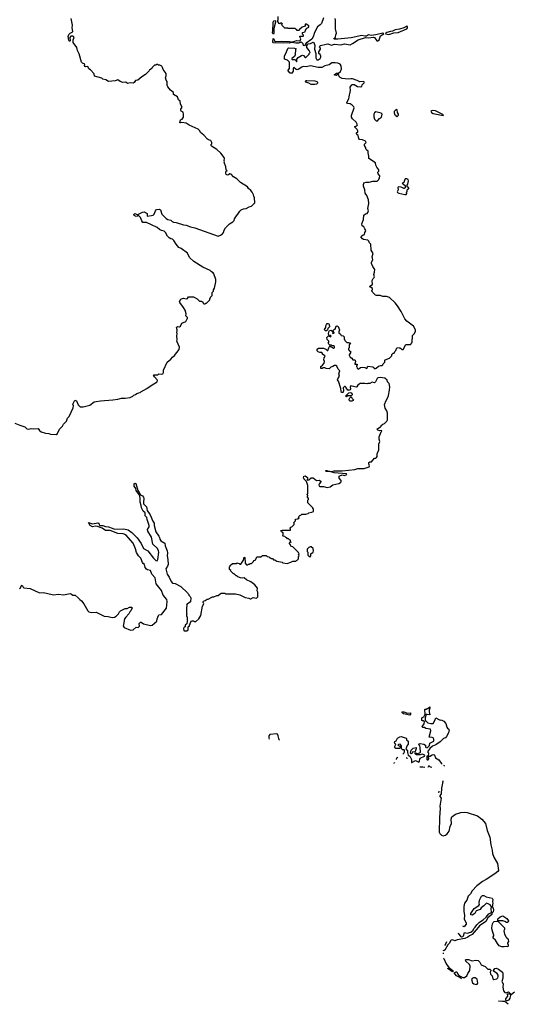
# Model space of a CAD drawing. Extents: x 2386897 to 2565480, y 579156 to 761880.
# Tile 47 of 191: x 2431925 to 2439934, y 646585 to 662545. Entities that reach past the tile are written whole.
import ezdxf

# ---------------------------------------------------------------- set-up
doc = ezdxf.new("R2010")
doc.units = 0

msp = doc.modelspace()

# ---------------------------------------------------------------- linework, layer by layer
at = {"layer": '0CON10XD'}
for points in [[(2431845, 656004), (2431928, 655975), (2432008, 655948), (2432040, 655915), (2432075, 655909), (2432113, 655917), (2432145, 655912), (2432225, 655920), (2432247, 655887), (2432275, 655862), (2432345, 655840), (2432395, 655838), (2432425, 655828), (2432515, 655822), (2432540, 655835), (2432572, 655905), (2432620, 655955), (2432635, 655990), (2432682, 656035), (2432703, 656087), (2432728, 656115), (2432794, 656255), (2432799, 656285), (2432788, 656315), (2432822, 656378), (2432848, 656368), (2432875, 656300), (2432905, 656270), (2432955, 656270), (2433062, 656298), (2433135, 656350), (2433165, 656358), (2433235, 656369), (2433435, 656381), (2433516, 656394), (2433575, 656412), (2433635, 656408), (2433715, 656422), (2433760, 656445), (2433775, 656460), (2433805, 656470), (2433823, 656487), (2433858, 656498), (2433877, 656503), (2433890, 656515), (2433990, 656565), (2434075, 656628), (2434158, 656675), (2434163, 656695), (2434158, 656708), (2434114, 656755), (2434098, 656785), (2434105, 656790), (2434165, 656790), (2434185, 656802), (2434225, 656799), (2434248, 656805), (2434260, 656825), (2434258, 656865), (2434318, 656995), (2434379, 657041), (2434402, 657075), (2434436, 657104), (2434512, 657198), (2434518, 657235), (2434472, 657335), (2434478, 657355), (2434472, 657425), (2434480, 657445), (2434472, 657485), (2434482, 657498), (2434482, 657515), (2434469, 657555), (2434485, 657571), (2434515, 657568), (2434533, 657577), (2434558, 657625), (2434620, 657655), (2434648, 657705), (2434647, 657717), (2434623, 657743), (2434628, 657775), (2434607, 657837), (2434585, 657880), (2434525, 657960), (2434520, 657975), (2434537, 658013), (2434548, 658022), (2434585, 658030), (2434625, 658018), (2434648, 658025), (2434665, 658050), (2434745, 658053), (2434805, 658020), (2434842, 657982), (2434875, 657980), (2434885, 657970), (2434895, 657970), (2434902, 657952), (2434915, 657940), (2434935, 657940), (2434945, 657950), (2434955, 657950), (2435008, 658002), (2435010, 658025), (2435020, 658035), (2435020, 658045), (2435050, 658075), (2435050, 658125), (2435068, 658142), (2435070, 658165), (2435087, 658193), (2435107, 658297), (2435106, 658336), (2435076, 658426), (2435063, 658443), (2435035, 658458), (2435015, 658478), (2434896, 658536), (2434752, 658625), (2434681, 658691), (2434645, 658763), (2434545, 658837), (2434505, 658852), (2434462, 658905), (2434428, 658965), (2434405, 658988), (2434375, 658992), (2434351, 659011), (2434325, 659038), (2434288, 659098), (2434268, 659118), (2434225, 659127), (2434194, 659144), (2434157, 659177), (2434065, 659222), (2433980, 659255), (2433925, 659260), (2433904, 659284), (2433886, 659336), (2433855, 659372), (2433845, 659380), (2433829, 659361), (2433815, 659354), (2433783, 659373), (2433777, 659385), (2433785, 659400), (2433795, 659403), (2433820, 659395), (2433842, 659388), (2433915, 659426), (2433945, 659431), (2433992, 659405), (2433995, 659362), (2434065, 659372), (2434092, 659378), (2434109, 659391), (2434127, 659445), (2434145, 659470), (2434195, 659476), (2434207, 659465), (2434231, 659391), (2434300, 659325), (2434330, 659305), (2434377, 659297), (2434400, 659275), (2434423, 659263), (2434465, 659258), (2434585, 659218), (2434625, 659212), (2434695, 659188), (2434765, 659172), (2435145, 659038), (2435185, 659050), (2435218, 659075), (2435232, 659095), (2435242, 659135), (2435265, 659170), (2435330, 659235), (2435383, 659267), (2435405, 659290), (2435412, 659315), (2435442, 659365), (2435465, 659390), (2435495, 659440), (2435520, 659465), (2435555, 659478), (2435597, 659483), (2435648, 659512), (2435688, 659522), (2435740, 659575), (2435737, 659657), (2435723, 659683), (2435720, 659705), (2435695, 659750), (2435676, 659776), (2435635, 659810), (2435620, 659835), (2435510, 659905), (2435450, 659965), (2435395, 660000), (2435355, 660040), (2435335, 660048), (2435311, 660029), (2435295, 660024), (2435275, 660035), (2435268, 660055), (2435270, 660080), (2435275, 660090), (2435290, 660095), (2435273, 660113), (2435272, 660162), (2435242, 660235), (2435248, 660245), (2435242, 660265), (2435248, 660295), (2435242, 660312), (2435189, 660379), (2435125, 660442), (2435037, 660495), (2435028, 660515), (2435040, 660535), (2435040, 660555), (2435026, 660586), (2434988, 660598), (2434971, 660611), (2434910, 660675), (2434860, 660715), (2434848, 660745), (2434821, 660771), (2434673, 660833), (2434626, 660866), (2434555, 660880), (2434535, 660872), (2434522, 660875), (2434535, 660920), (2434560, 660935), (2434580, 660965), (2434582, 661015), (2434578, 661045), (2434545, 661062), (2434538, 661075), (2434540, 661095), (2434560, 661125), (2434532, 661175), (2434530, 661225), (2434502, 661245), (2434483, 661293), (2434420, 661335), (2434418, 661365), (2434372, 661402), (2434330, 661455), (2434320, 661485), (2434320, 661545), (2434300, 661565), (2434292, 661605), (2434300, 661635), (2434300, 661675), (2434250, 661735), (2434242, 661772), (2434229, 661789), (2434197, 661807), (2434175, 661810), (2434165, 661820), (2434145, 661820), (2434135, 661810), (2434112, 661808), (2434075, 661770), (2434070, 661755), (2434050, 661745), (2434030, 661725), (2434026, 661714), (2433980, 661675), (2433966, 661654), (2433905, 661618), (2433840, 661565), (2433805, 661560), (2433783, 661525), (2433765, 661514), (2433715, 661522), (2433675, 661512), (2433645, 661534), (2433599, 661529), (2433555, 661542), (2433515, 661568), (2433473, 661553), (2433367, 661543), (2433325, 661570), (2433275, 661582), (2433255, 661598), (2433141, 661631), (2433132, 661665), (2433075, 661732), (2433047, 661747), (2433030, 661785), (2432995, 661782), (2432985, 661788), (2432978, 661805), (2432980, 661825), (2432945, 661838), (2432928, 661855), (2432888, 661992), (2432864, 662044), (2432850, 662095), (2432794, 662174), (2432794, 662216), (2432808, 662255), (2432800, 662275), (2432785, 662280), (2432754, 662276), (2432739, 662255), (2432746, 662204), (2432735, 662193), (2432725, 662200), (2432720, 662215), (2432714, 662275), (2432724, 662307), (2432745, 662328), (2432778, 662342), (2432788, 662355), (2432778, 662415), (2432782, 662455), (2432758, 662565)], [(2436035, 662313), (2436025, 662335), (2436033, 662367), (2436035, 662495), (2436045, 662520), (2436065, 662530), (2436074, 662524), (2436074, 662505), (2436049, 662401), (2436046, 662324), (2436035, 662313)], [(2436853, 662577), (2436823, 662485), (2436800, 662460), (2436759, 662431), (2436704, 662325), (2436694, 662276), (2436665, 662231), (2436575, 662166), (2436548, 662122), (2436527, 662125), (2436526, 662155), (2436495, 662179), (2436448, 662165), (2436405, 662166), (2436340, 662175), (2436340, 662185), (2436390, 662195), (2436415, 662208), (2436465, 662200), (2436477, 662203), (2436488, 662235), (2436470, 662265), (2436472, 662278), (2436525, 662280), (2436530, 662285), (2436530, 662295), (2436513, 662313), (2436512, 662338), (2436555, 662350), (2436563, 662377), (2436580, 662395), (2436585, 662410), (2436618, 662422), (2436618, 662445), (2436575, 662470), (2436555, 662470), (2436558, 662442), (2436510, 662425), (2436462, 662388), (2436458, 662372), (2436425, 662370), (2436418, 662388), (2436405, 662390), (2436395, 662400), (2436305, 662400), (2436283, 662403), (2436275, 662410), (2436225, 662410), (2436182, 662452), (2436180, 662465), (2436190, 662475), (2436178, 662488), (2436155, 662490), (2436145, 662480), (2436132, 662482), (2436112, 662515), (2436113, 662537), (2436120, 662545), (2436118, 662598)], [(2437782, 656938), (2437805, 656940), (2437818, 656952), (2437822, 656968), (2437850, 656995), (2437850, 657025), (2437855, 657030), (2437925, 657060), (2437960, 657095), (2437965, 657120), (2437983, 657137), (2437998, 657142), (2438008, 657152), (2438012, 657168), (2438028, 657182), (2438042, 657228), (2438085, 657230), (2438095, 657220), (2438105, 657220), (2438125, 657200), (2438145, 657200), (2438192, 657278), (2438265, 657280), (2438278, 657292), (2438280, 657305), (2438290, 657315), (2438290, 657365), (2438300, 657375), (2438300, 657425), (2438327, 657453), (2438347, 657493), (2438348, 657515), (2438312, 657575), (2438207, 657657), (2438174, 657694), (2438112, 657815), (2438056, 657906), (2438016, 657956), (2437925, 658042), (2437875, 658058), (2437815, 658060), (2437775, 658072), (2437713, 658073), (2437695, 658080), (2437652, 658122), (2437650, 658135), (2437640, 658145), (2437640, 658155), (2437650, 658165), (2437650, 658185), (2437630, 658205), (2437611, 658211), (2437608, 658225), (2437648, 658255), (2437642, 658315), (2437659, 658351), (2437678, 658365), (2437680, 658375), (2437668, 658415), (2437682, 658455), (2437688, 658495), (2437652, 658545), (2437632, 658595), (2437634, 658616), (2437652, 658655), (2437646, 658704), (2437658, 658755), (2437625, 658810), (2437622, 658905), (2437599, 658929), (2437592, 658955), (2437575, 658972), (2437505, 658983), (2437485, 658992), (2437462, 659025), (2437477, 659043), (2437495, 659058), (2437520, 659065), (2437523, 659097), (2437540, 659125), (2437538, 659138), (2437523, 659153), (2437508, 659185), (2437482, 659205), (2437478, 659235), (2437504, 659305), (2437510, 659375), (2437535, 659397), (2437562, 659405), (2437575, 659420), (2437582, 659445), (2437573, 659485), (2437592, 659565), (2437582, 659625), (2437558, 659695), (2437532, 659735), (2437527, 659787), (2437502, 659845), (2437503, 659877), (2437510, 659885), (2437510, 659900), (2437545, 659913), (2437595, 659912), (2437655, 659929), (2437725, 659928), (2437750, 659955), (2437750, 659965), (2437762, 659978), (2437768, 660015), (2437742, 660045), (2437738, 660072), (2437752, 660088), (2437752, 660112), (2437718, 660155), (2437702, 660185), (2437700, 660225), (2437590, 660295), (2437592, 660335), (2437578, 660385), (2437578, 660415), (2437555, 660428), (2437545, 660442), (2437535, 660480), (2437518, 660508), (2437520, 660525), (2437548, 660555), (2437538, 660575), (2437485, 660597), (2437440, 660605), (2437428, 660618), (2437415, 660670), (2437395, 660682), (2437388, 660695), (2437390, 660710), (2437410, 660725), (2437412, 660745), (2437402, 660765), (2437360, 660805), (2437360, 660815), (2437395, 660822), (2437403, 660843), (2437385, 660882), (2437325, 660940), (2437310, 660965), (2437308, 660992), (2437351, 661115), (2437346, 661135), (2437321, 661161), (2437285, 661179), (2437245, 661188), (2437232, 661205), (2437266, 661264), (2437268, 661295), (2437291, 661395), (2437288, 661452), (2437311, 661489), (2437325, 661497), (2437353, 661493), (2437405, 661462), (2437462, 661458), (2437475, 661470), (2437482, 661488), (2437515, 661520), (2437520, 661535), (2437495, 661542), (2437445, 661540), (2437402, 661562), (2437325, 661584), (2437295, 661588), (2437255, 661580), (2437155, 661592), (2437127, 661607), (2437110, 661625), (2437095, 661670), (2437067, 661643), (2437030, 661645), (2437032, 661655), (2437065, 661680), (2437095, 661680), (2437132, 661705), (2437144, 661746), (2437139, 661799), (2437123, 661823), (2437089, 661839), (2437045, 661848), (2436987, 661843), (2436944, 661815), (2436873, 661797), (2436825, 661769), (2436769, 661769), (2436645, 661798), (2436575, 661783), (2436525, 661786), (2436502, 661778), (2436445, 661737), (2436425, 661730), (2436410, 661735), (2436375, 661770), (2436360, 661755), (2436360, 661705), (2436352, 661698), (2436350, 661685), (2436345, 661680), (2436315, 661680), (2436280, 661715), (2436280, 661725), (2436300, 661755), (2436300, 661855), (2436268, 661888), (2436220, 661905), (2436222, 661955), (2436256, 662025), (2436273, 662077), (2436285, 662088), (2436385, 662086), (2436410, 662075), (2436402, 662065), (2436392, 661978), (2436382, 661948), (2436340, 661915), (2436340, 661905), (2436345, 661900), (2436388, 661898), (2436408, 661878), (2436415, 661860), (2436420, 661865), (2436420, 661905), (2436445, 661930), (2436498, 661962), (2436515, 661968), (2436532, 661962), (2436555, 661930), (2436568, 661932), (2436620, 661985), (2436620, 661995), (2436640, 662015), (2436623, 662045), (2436582, 662095), (2436581, 662125), (2436605, 662152), (2436645, 662158), (2436685, 662181), (2436699, 662175), (2436712, 662125), (2436707, 662065), (2436728, 661995), (2436731, 661925), (2436738, 661905), (2436746, 661896), (2436765, 661892), (2436800, 661915), (2436812, 661935), (2436812, 661955), (2436799, 661979), (2436780, 661995), (2436780, 662025), (2436806, 662065), (2436804, 662085), (2436790, 662105), (2436792, 662115), (2436807, 662125), (2436895, 662150), (2436925, 662153), (2436985, 662134), (2437034, 662146), (2437135, 662139), (2437195, 662151), (2437285, 662140), (2437325, 662158), (2437419, 662221), (2437535, 662259), (2437585, 662253), (2437665, 662262), (2437680, 662255), (2437718, 662205), (2437735, 662202), (2437755, 662218), (2437778, 662285), (2437833, 662315), (2437815, 662329), (2437703, 662297), (2437625, 662291), (2437585, 662297), (2437551, 662279), (2437525, 662277), (2437475, 662287), (2437305, 662249), (2437085, 662227), (2437025, 662229), (2437022, 662238), (2437046, 662254), (2437051, 662265), (2437052, 662298), (2437066, 662325), (2437046, 662395), (2437051, 662535), (2437044, 662564)], [(2437915, 662304), (2437995, 662331), (2438065, 662339), (2438205, 662397), (2438218, 662415), (2438219, 662435), (2438205, 662439), (2438159, 662411), (2438088, 662392), (2438015, 662381), (2437975, 662360), (2437940, 662355), (2437884, 662335), (2437866, 662325), (2437862, 662315), (2437915, 662304)], [(2436205, 662165), (2436045, 662170), (2436032, 662185), (2436035, 662240), (2436045, 662238), (2436061, 662205), (2436075, 662192), (2436175, 662195), (2436305, 662191), (2436330, 662185), (2436332, 662175), (2436305, 662166), (2436275, 662170), (2436205, 662165)], [(2436715, 661492), (2436655, 661497), (2436615, 661517), (2436565, 661530), (2436563, 661547), (2436572, 661558), (2436585, 661560), (2436715, 661552), (2436745, 661542), (2436758, 661535), (2436756, 661514), (2436740, 661500), (2436715, 661492)], [(2438045, 660972), (2438070, 660995), (2438070, 661015), (2438053, 661043), (2438050, 661085), (2438035, 661090), (2438000, 661055), (2437998, 661035), (2438014, 661004), (2438030, 660995), (2438030, 660985), (2438045, 660972)], [(2437725, 660898), (2437760, 660945), (2437793, 660967), (2437807, 661015), (2437792, 661032), (2437705, 661050), (2437684, 661037), (2437670, 661015), (2437669, 660969), (2437682, 660935), (2437707, 660907), (2437725, 660898)], [(2438795, 660990), (2438800, 661005), (2438670, 661065), (2438617, 661073), (2438598, 661062), (2438605, 661040), (2438633, 661023), (2438795, 660990)], [(2438175, 659712), (2438195, 659713), (2438208, 659725), (2438202, 659748), (2438210, 659755), (2438210, 659785), (2438222, 659798), (2438240, 659805), (2438240, 659815), (2438225, 659830), (2438210, 659835), (2438210, 659865), (2438222, 659878), (2438233, 659935), (2438228, 659955), (2438205, 659968), (2438180, 659965), (2438173, 659957), (2438160, 659905), (2438130, 659895), (2438178, 659858), (2438178, 659822), (2438165, 659810), (2438155, 659810), (2438115, 659832), (2438073, 659837), (2438060, 659825), (2438063, 659785), (2438050, 659755), (2438054, 659744), (2438075, 659732), (2438175, 659712)], [(2433995, 654445), (2433986, 654475), (2433961, 654505), (2433959, 654549), (2433928, 654578), (2433900, 654630), (2433898, 654668), (2433882, 654725), (2433882, 654775), (2433872, 654832), (2433814, 654914), (2433807, 654947), (2433782, 654985), (2433782, 655018), (2433795, 655030), (2433808, 655028), (2433843, 654913), (2433865, 654882), (2433883, 654843), (2433918, 654828), (2433936, 654806), (2433940, 654785), (2433931, 654725), (2433935, 654698), (2433980, 654650), (2433991, 654591), (2434040, 654520), (2434084, 654415), (2434106, 654385), (2434108, 654345), (2434133, 654245), (2434183, 654175), (2434193, 654153), (2434199, 654125), (2434217, 654097), (2434278, 654058), (2434284, 654015), (2434318, 653938), (2434325, 653905), (2434315, 653855), (2434329, 653795), (2434335, 653715), (2434325, 653685), (2434294, 653645), (2434318, 653555), (2434349, 653509), (2434385, 653438), (2434405, 653412), (2434445, 653407), (2434540, 653355), (2434650, 653255), (2434652, 653242), (2434668, 653228), (2434670, 653215), (2434690, 653195), (2434700, 653175), (2434695, 653110), (2434641, 653069), (2434632, 653055), (2434638, 653045), (2434630, 653015), (2434630, 652925), (2434640, 652915), (2434630, 652905), (2434630, 652875), (2434640, 652865), (2434640, 652815), (2434650, 652805), (2434640, 652795), (2434638, 652752), (2434612, 652728), (2434608, 652702), (2434595, 652700), (2434580, 652675), (2434590, 652645), (2434595, 652640), (2434635, 652640), (2434660, 652655), (2434660, 652705), (2434678, 652722), (2434680, 652735), (2434690, 652745), (2434690, 652765), (2434712, 652798), (2434745, 652800), (2434755, 652790), (2434785, 652792), (2434832, 652835), (2434862, 652885), (2434893, 653037), (2434910, 653075), (2434900, 653105), (2434900, 653115), (2434908, 653122), (2434935, 653130), (2434965, 653150), (2434985, 653150), (2435055, 653190), (2435075, 653190), (2435125, 653210), (2435145, 653210), (2435175, 653240), (2435185, 653240), (2435195, 653250), (2435255, 653250), (2435265, 653240), (2435425, 653240), (2435495, 653222), (2435585, 653178), (2435645, 653168), (2435665, 653158), (2435675, 653158), (2435715, 653180), (2435765, 653170), (2435788, 653192), (2435790, 653265), (2435780, 653285), (2435782, 653332), (2435740, 653385), (2435675, 653432), (2435605, 653463), (2435565, 653498), (2435535, 653492), (2435508, 653498), (2435463, 653513), (2435448, 653528), (2435435, 653530), (2435405, 653560), (2435395, 653560), (2435350, 653605), (2435350, 653615), (2435330, 653635), (2435330, 653675), (2435340, 653685), (2435340, 653695), (2435375, 653730), (2435435, 653732), (2435455, 653740), (2435463, 653733), (2435485, 653730), (2435495, 653720), (2435515, 653718), (2435558, 653782), (2435565, 653830), (2435576, 653826), (2435582, 653735), (2435605, 653710), (2435625, 653710), (2435633, 653717), (2435655, 653720), (2435665, 653730), (2435685, 653730), (2435718, 653762), (2435725, 653780), (2435758, 653792), (2435760, 653815), (2435768, 653822), (2435772, 653838), (2435835, 653840), (2435865, 653860), (2435925, 653860), (2435942, 653842), (2435965, 653840), (2435982, 653822), (2435995, 653820), (2436005, 653810), (2436025, 653810), (2436045, 653790), (2436065, 653790), (2436098, 653768), (2436185, 653750), (2436195, 653742), (2436265, 653732), (2436325, 653750), (2436355, 653770), (2436405, 653770), (2436415, 653780), (2436428, 653782), (2436450, 653805), (2436450, 653845), (2436460, 653855), (2436452, 653862), (2436450, 653875), (2436460, 653885), (2436452, 653892), (2436448, 653908), (2436358, 653998), (2436322, 654012), (2436320, 654035), (2436300, 654055), (2436300, 654065), (2436312, 654078), (2436320, 654080), (2436325, 654070), (2436330, 654075), (2436320, 654080), (2436318, 654108), (2436302, 654112), (2436288, 654128), (2436272, 654132), (2436258, 654148), (2436245, 654150), (2436228, 654168), (2436202, 654172), (2436190, 654185), (2436200, 654195), (2436200, 654225), (2436172, 654242), (2436160, 654265), (2436185, 654272), (2436205, 654268), (2436318, 654272), (2436320, 654295), (2436310, 654305), (2436322, 654318), (2436338, 654322), (2436378, 654362), (2436380, 654385), (2436370, 654395), (2436398, 654422), (2436402, 654448), (2436438, 654452), (2436458, 654472), (2436450, 654485), (2436472, 654508), (2436488, 654512), (2436505, 654530), (2436565, 654530), (2436605, 654540), (2436615, 654550), (2436665, 654560), (2436690, 654575), (2436690, 654615), (2436682, 654622), (2436680, 654635), (2436600, 654715), (2436600, 654755), (2436610, 654765), (2436610, 654785), (2436590, 654815), (2436600, 654825), (2436600, 654835), (2436590, 654845), (2436590, 654855), (2436600, 654865), (2436598, 654995), (2436578, 655058), (2436540, 655095), (2436540, 655105), (2436530, 655115), (2436536, 655144), (2436555, 655149), (2436593, 655123), (2436597, 655115), (2436590, 655085), (2436595, 655080), (2436615, 655088), (2436655, 655119), (2436686, 655116), (2436738, 655078), (2436785, 655080), (2436810, 655065), (2436812, 655055), (2436787, 655025), (2436780, 655005), (2436785, 654982), (2436797, 654977), (2436855, 654977), (2436915, 654964), (2436960, 654975), (2437005, 655003), (2437105, 655027), (2437129, 655041), (2437142, 655055), (2437142, 655075), (2437110, 655115), (2437110, 655145), (2437118, 655152), (2437155, 655168), (2437195, 655158), (2437230, 655175), (2437226, 655186), (2437025, 655201), (2436955, 655220), (2436905, 655220), (2436892, 655225), (2436890, 655235), (2436908, 655238), (2436937, 655227), (2436995, 655222), (2437025, 655231), (2437155, 655230), (2437365, 655254), (2437409, 655271), (2437515, 655270), (2437596, 655295), (2437602, 655315), (2437587, 655345), (2437591, 655369), (2437605, 655378), (2437635, 655380), (2437680, 655435), (2437705, 655440), (2437715, 655450), (2437722, 655465), (2437723, 655507), (2437750, 655575), (2437750, 655665), (2437770, 655705), (2437758, 655745), (2437758, 655785), (2437788, 655862), (2437800, 655875), (2437797, 655887), (2437765, 655882), (2437733, 655893), (2437720, 655905), (2437780, 655945), (2437790, 655955), (2437790, 655965), (2437815, 655990), (2437845, 656000), (2437883, 656037), (2437893, 656057), (2437891, 656165), (2437879, 656205), (2437852, 656248), (2437842, 656305), (2437868, 656372), (2437895, 656410), (2437909, 656451), (2437927, 656537), (2437928, 656595), (2437917, 656647), (2437890, 656675), (2437885, 656700), (2437848, 656735), (2437774, 656746), (2437735, 656738), (2437725, 656730), (2437696, 656674), (2437682, 656658), (2437645, 656668), (2437605, 656648), (2437575, 656650), (2437555, 656642), (2437525, 656650), (2437451, 656649), (2437431, 656639), (2437411, 656619), (2437396, 656594), (2437385, 656590), (2437295, 656608), (2437288, 656595), (2437292, 656555), (2437286, 656544), (2437273, 656537), (2437251, 656541), (2437220, 656575), (2437220, 656585), (2437205, 656600), (2437195, 656600), (2437172, 656575), (2437180, 656535), (2437172, 656508), (2437165, 656500), (2437145, 656500), (2437138, 656525), (2437137, 656567), (2437097, 656685), (2437085, 656692), (2437080, 656705), (2437084, 656726), (2437112, 656765), (2437103, 656805), (2437118, 656855), (2437092, 656882), (2437068, 656928), (2437055, 656940), (2437035, 656942), (2437007, 656923), (2436975, 656912), (2436945, 656888), (2436895, 656890), (2436875, 656900), (2436845, 656900), (2436835, 656890), (2436812, 656892), (2436812, 656925), (2436837, 656943), (2436864, 656976), (2436871, 657005), (2436862, 657032), (2436864, 657066), (2436880, 657085), (2436878, 657095), (2436840, 657125), (2436840, 657135), (2436825, 657150), (2436795, 657148), (2436765, 657162), (2436752, 657175), (2436750, 657205), (2436775, 657220), (2436855, 657220), (2436890, 657205), (2436915, 657180), (2436925, 657180), (2436938, 657225), (2436955, 657260), (2436975, 657240), (2436985, 657240), (2437015, 657222), (2437030, 657225), (2437030, 657245), (2437017, 657257), (2436995, 657260), (2436985, 657268), (2436958, 657268), (2436938, 657285), (2436932, 657305), (2436940, 657315), (2436940, 657335), (2436915, 657360), (2436908, 657392), (2436935, 657420), (2436965, 657402), (2436977, 657413), (2436967, 657427), (2436942, 657432), (2436933, 657453), (2436938, 657485), (2436952, 657508), (2436975, 657510), (2436998, 657498), (2437010, 657490), (2437002, 657475), (2437005, 657460), (2437028, 657462), (2437018, 657488), (2437010, 657490), (2437010, 657505), (2437035, 657530), (2437045, 657530), (2437058, 657575), (2437075, 657582), (2437091, 657571), (2437113, 657515), (2437102, 657485), (2437105, 657470), (2437130, 657445), (2437140, 657425), (2437172, 657422), (2437190, 657405), (2437190, 657365), (2437198, 657358), (2437200, 657345), (2437235, 657310), (2437265, 657312), (2437290, 657305), (2437273, 657277), (2437270, 657225), (2437260, 657215), (2437260, 657195), (2437268, 657188), (2437270, 657175), (2437290, 657170), (2437290, 657145), (2437270, 657115), (2437270, 657105), (2437287, 657077), (2437315, 657060), (2437332, 657032), (2437355, 657032), (2437370, 657025), (2437372, 657005), (2437360, 656965), (2437365, 656960), (2437400, 656960), (2437400, 656945), (2437392, 656938), (2437390, 656925), (2437397, 656917), (2437400, 656895), (2437415, 656880), (2437455, 656908), (2437485, 656912), (2437527, 656907), (2437557, 656893), (2437575, 656928), (2437657, 656917), (2437670, 656905), (2437675, 656890), (2437695, 656890), (2437710, 656895), (2437745, 656930), (2437782, 656938)], [(2436885, 657500), (2436875, 657510), (2436872, 657525), (2436890, 657555), (2436890, 657585), (2436898, 657592), (2436900, 657605), (2436915, 657620), (2436925, 657620), (2436940, 657615), (2436948, 657605), (2436950, 657565), (2436922, 657538), (2436920, 657515), (2436905, 657502), (2436885, 657500)], [(2437225, 656430), (2437210, 656445), (2437263, 656497), (2437295, 656503), (2437311, 656491), (2437317, 656465), (2437305, 656448), (2437245, 656450), (2437225, 656430)], [(2437315, 656360), (2437285, 656360), (2437270, 656375), (2437270, 656395), (2437278, 656402), (2437282, 656418), (2437295, 656430), (2437342, 656385), (2437335, 656370), (2437315, 656360)], [(2431923, 653327), (2431937, 653333), (2431953, 653375), (2431965, 653381), (2431979, 653345), (2431993, 653333), (2432095, 653323), (2432245, 653257), (2432305, 653258), (2432362, 653248), (2432475, 653220), (2432555, 653231), (2432635, 653223), (2432745, 653243), (2432766, 653235), (2432785, 653219), (2432825, 653217), (2432875, 653174), (2432899, 653145), (2432929, 653125), (2432968, 653078), (2433028, 652965), (2433045, 652944), (2433085, 652936), (2433165, 652940), (2433295, 652875), (2433363, 652873), (2433425, 652856), (2433465, 652861), (2433492, 652878), (2433528, 652912), (2433544, 652946), (2433559, 652961), (2433635, 652998), (2433667, 653003), (2433705, 653020), (2433745, 653020), (2433750, 653005), (2433742, 652998), (2433730, 652965), (2433713, 652947), (2433698, 652915), (2433645, 652862), (2433627, 652835), (2433609, 652741), (2433605, 652720), (2433622, 652695), (2433725, 652649), (2433766, 652654), (2433815, 652700), (2433845, 652692), (2433859, 652701), (2433868, 652715), (2433863, 652755), (2433885, 652778), (2433897, 652777), (2433935, 652752), (2434045, 652723), (2434075, 652730), (2434150, 652795), (2434157, 652835), (2434175, 652888), (2434185, 652897), (2434228, 652905), (2434306, 653005), (2434320, 653115), (2434311, 653145), (2434255, 653215), (2434225, 653291), (2434141, 653401), (2434125, 653495), (2434069, 653559), (2434046, 653615), (2433998, 653628), (2433980, 653640), (2433962, 653665), (2433949, 653715), (2433930, 653730), (2433918, 653745), (2433889, 653815), (2433852, 653852), (2433820, 653910), (2433805, 653967), (2433765, 654062), (2433645, 654192), (2433605, 654209), (2433516, 654216), (2433394, 654264), (2433315, 654266), (2433265, 654305), (2433189, 654329), (2433155, 654334), (2433105, 654322), (2433068, 654345), (2433040, 654395), (2433105, 654372), (2433195, 654391), (2433209, 654385), (2433216, 654356), (2433226, 654346), (2433275, 654345), (2433315, 654329), (2433364, 654324), (2433425, 654305), (2433465, 654289), (2433615, 654294), (2433684, 654274), (2433745, 654235), (2433831, 654145), (2433894, 654054), (2433934, 653975), (2434003, 653933), (2434095, 653816), (2434135, 653778), (2434155, 653772), (2434167, 653795), (2434182, 653915), (2434179, 653935), (2434160, 653975), (2434086, 654045), (2434065, 654155), (2434005, 654255), (2434001, 654279), (2434023, 654325), (2434024, 654345), (2433995, 654445)], [(2436635, 653840), (2436650, 653855), (2436650, 653885), (2436686, 653914), (2436692, 653935), (2436688, 653975), (2436655, 654000), (2436635, 654000), (2436615, 653990), (2436590, 653965), (2436590, 653925), (2436600, 653915), (2436600, 653865), (2436622, 653842), (2436635, 653840)], [(2438141, 650641), (2438156, 650654), (2438166, 650676), (2438170, 650705), (2438162, 650712), (2438135, 650710), (2438125, 650720), (2438118, 650738), (2438118, 650775), (2438099, 650799), (2438073, 650797), (2438060, 650785), (2438100, 650765), (2438102, 650748), (2438087, 650733), (2438025, 650733), (2438010, 650740), (2438008, 650755), (2438030, 650795), (2438010, 650815), (2438008, 650825), (2438014, 650845), (2438033, 650857), (2438055, 650896), (2438095, 650922), (2438115, 650925), (2438195, 650901), (2438201, 650895), (2438202, 650872), (2438225, 650848), (2438230, 650800), (2438209, 650781), (2438188, 650725), (2438216, 650695), (2438218, 650665), (2438230, 650625), (2438256, 650606), (2438273, 650575), (2438280, 650555), (2438280, 650505), (2438285, 650502), (2438345, 650534), (2438402, 650508), (2438412, 650525), (2438418, 650558), (2438425, 650572), (2438492, 650605), (2438500, 650625), (2438455, 650642), (2438423, 650627), (2438365, 650630), (2438343, 650645), (2438340, 650655), (2438345, 650660), (2438385, 650650), (2438411, 650659), (2438427, 650673), (2438424, 650755), (2438417, 650775), (2438398, 650788), (2438404, 650805), (2438425, 650814), (2438484, 650804), (2438508, 650785), (2438510, 650755), (2438536, 650744), (2438575, 650782), (2438578, 650815), (2438642, 650848), (2438644, 650885), (2438635, 650904), (2438615, 650912), (2438570, 650915), (2438596, 651015), (2438590, 651045), (2438515, 651054), (2438492, 651072), (2438465, 651074), (2438457, 651085), (2438465, 651110), (2438477, 651113), (2438485, 651130), (2438490, 651165), (2438477, 651177), (2438458, 651178), (2438450, 651185), (2438447, 651215), (2438457, 651233), (2438480, 651245), (2438502, 651288), (2438498, 651362), (2438505, 651370), (2438525, 651370), (2438535, 651380), (2438545, 651380), (2438578, 651405), (2438579, 651385), (2438566, 651355), (2438566, 651326), (2438580, 651275), (2438535, 651283), (2438520, 651280), (2438503, 651227), (2438502, 651182), (2438515, 651178), (2438545, 651148), (2438595, 651134), (2438631, 651139), (2438660, 651185), (2438675, 651230), (2438725, 651200), (2438745, 651192), (2438765, 651196), (2438804, 651175), (2438837, 651135), (2438853, 651075), (2438865, 651060), (2438890, 651045), (2438892, 651035), (2438882, 650985), (2438851, 650925), (2438835, 650906), (2438799, 650891), (2438745, 650837), (2438675, 650791), (2438623, 650767), (2438580, 650730), (2438543, 650677), (2438557, 650655), (2438550, 650610), (2438530, 650605), (2438528, 650555), (2438535, 650548), (2438552, 650548), (2438562, 650565), (2438560, 650595), (2438550, 650610), (2438565, 650610), (2438575, 650600), (2438615, 650631), (2438645, 650636), (2438656, 650625), (2438672, 650582), (2438724, 650545), (2438762, 650492), (2438780, 650478)], [(2438255, 651272), (2438178, 651285), (2438151, 651295), (2438136, 651305), (2438130, 651315), (2438132, 651325), (2438155, 651324), (2438215, 651306), (2438265, 651308), (2438267, 651285), (2438255, 651272)], [(2436143, 650865), (2436135, 650872), (2436119, 650935), (2436105, 650962), (2436095, 650968), (2435984, 650956), (2435966, 650935), (2435967, 650905), (2435974, 650880)], [(2438275, 650647), (2438267, 650655), (2438277, 650703), (2438308, 650735), (2438356, 650746), (2438356, 650725), (2438338, 650672), (2438305, 650678), (2438297, 650673), (2438285, 650650), (2438275, 650647)], [(2438040, 650552), (2438040, 650555), (2438045, 650580), (2438058, 650593)], [(2438213, 650565), (2438210, 650570), (2438205, 650582), (2438202, 650582)], [(2438002, 650490), (2438000, 650495), (2438005, 650502), (2438010, 650500)], [(2438500, 650423), (2438465, 650431), (2438416, 650428), (2438415, 650427)], [(2438613, 650425), (2438612, 650425), (2438588, 650428), (2438575, 650444), (2438555, 650447), (2438547, 650422)], [(2438799, 650463), (2438809, 650455), (2438813, 650443)], [(2438787, 650213), (2438789, 650195), (2438766, 650086), (2438764, 649995), (2438742, 649965), (2438742, 649955), (2438762, 649925), (2438739, 649795), (2438747, 649757), (2438734, 649615), (2438732, 649375), (2438741, 649351), (2438768, 649328), (2438795, 649318), (2438831, 649329), (2438861, 649349), (2438891, 649389), (2438909, 649465), (2438930, 649515), (2438924, 649586), (2438937, 649625), (2438995, 649665), (2439083, 649695), (2439135, 649698), (2439187, 649695), (2439355, 649642), (2439425, 649584), (2439485, 649516), (2439512, 649402), (2439554, 649294), (2439568, 649168), (2439592, 649085), (2439598, 649028), (2439619, 648969), (2439675, 648866), (2439694, 648755), (2439685, 648739), (2439635, 648702), (2439495, 648610), (2439433, 648577), (2439387, 648535), (2439343, 648507), (2439265, 648425), (2439241, 648375), (2439203, 648335), (2439177, 648275), (2439144, 648226), (2439132, 648168), (2439132, 648092), (2439143, 648023), (2439137, 647965), (2439170, 647905), (2439169, 647885), (2439146, 647854), (2439135, 647840), (2439116, 647852)], [(2438726, 650014), (2438733, 650035), (2438728, 650042)], [(2439039, 647743), (2439042, 647725), (2439077, 647687), (2439095, 647680), (2439114, 647686), (2439126, 647695), (2439144, 647746), (2439185, 647738), (2439247, 647753), (2439281, 647789), (2439294, 647815), (2439316, 647834), (2439344, 647875), (2439385, 647918), (2439445, 647952), (2439495, 647997), (2439535, 648052), (2439578, 648072), (2439582, 648085), (2439574, 648125), (2439578, 648165), (2439573, 648175), (2439556, 648196), (2439528, 648215), (2439496, 648224), (2439455, 648179), (2439412, 648148), (2439395, 648124), (2439332, 648098), (2439307, 648055), (2439265, 648030), (2439245, 648033), (2439243, 648057), (2439301, 648135), (2439374, 648186), (2439383, 648205), (2439381, 648225), (2439383, 648275), (2439417, 648335), (2439435, 648350), (2439455, 648347), (2439495, 648327), (2439588, 648305), (2439599, 648285), (2439596, 648245), (2439602, 648222), (2439592, 648165), (2439609, 648145), (2439611, 648115), (2439607, 648085), (2439586, 648064), (2439585, 648043), (2439521, 647989), (2439489, 647925), (2439384, 647856), (2439365, 647828), (2439265, 647717), (2439224, 647696), (2439195, 647671), (2439145, 647649), (2439021, 647629), (2438985, 647613), (2438945, 647629), (2438926, 647624), (2438915, 647613), (2438898, 647575), (2438872, 647548), (2438825, 647464), (2438805, 647454), (2438796, 647458)], [(2439825, 647908), (2439797, 647927), (2439765, 647938), (2439685, 647940), (2439685, 647970), (2439718, 648005), (2439765, 648019), (2439829, 647975), (2439853, 647935), (2439845, 647913), (2439825, 647908)], [(2439745, 647514), (2439702, 647535), (2439675, 647568), (2439642, 647622), (2439606, 647655), (2439604, 647676), (2439618, 647695), (2439618, 647705), (2439588, 647785), (2439583, 647823), (2439595, 647887), (2439605, 647908), (2439625, 647926), (2439665, 647932), (2439688, 647928), (2439792, 647825), (2439792, 647798), (2439778, 647775), (2439790, 647720), (2439820, 647675), (2439822, 647662), (2439836, 647656), (2439850, 647635), (2439858, 647602), (2439840, 647575), (2439840, 647565), (2439850, 647555), (2439850, 647525), (2439842, 647518), (2439815, 647522), (2439785, 647514), (2439745, 647514)], [(2438823, 647537), (2438827, 647543), (2438853, 647605)], [(2438793, 647417), (2438796, 647416), (2438795, 647404), (2438793, 647404)], [(2438799, 647330), (2438805, 647326), (2438842, 647242), (2438890, 647180), (2438953, 647135), (2438955, 647113), (2438934, 647115), (2438879, 647159), (2438867, 647167)], [(2439092, 646997), (2439068, 647018), (2439013, 647045), (2438974, 647096), (2439005, 647113), (2439015, 647112), (2439033, 647073), (2439052, 647052), (2439115, 647018), (2439140, 647020), (2439182, 647048), (2439196, 647085), (2439230, 647135), (2439236, 647204), (2439222, 647232), (2439163, 647285), (2439158, 647305), (2439167, 647313), (2439209, 647309), (2439265, 647289), (2439325, 647300), (2439365, 647296), (2439391, 647265), (2439414, 647224), (2439475, 647199), (2439522, 647152), (2439552, 647152), (2439566, 647146), (2439568, 647138), (2439570, 647125), (2439560, 647105), (2439562, 647075), (2439592, 647045), (2439602, 646995), (2439617, 646987), (2439665, 647000), (2439680, 647015), (2439687, 647035), (2439687, 647055), (2439672, 647085), (2439613, 647123), (2439612, 647135), (2439634, 647166), (2439655, 647169), (2439695, 647152), (2439756, 647105), (2439764, 647085), (2439764, 647006), (2439750, 646955), (2439771, 646915), (2439763, 646865), (2439772, 646805), (2439795, 646777), (2439815, 646768), (2439855, 646787), (2439890, 646755), (2439890, 646750), (2439832, 646748), (2439838, 646715), (2439807, 646675), (2439807, 646657), (2439815, 646648), (2439835, 646646), (2439865, 646656), (2439882, 646685), (2439892, 646725), (2439890, 646750), (2439905, 646748), (2439955, 646788)], [(2439335, 646904), (2439349, 646911), (2439358, 646925), (2439345, 646990), (2439333, 647005), (2439315, 647014), (2439285, 647012), (2439266, 647004), (2439256, 646985), (2439270, 646935), (2439294, 646914), (2439335, 646904)], [(2439848, 646585), (2439795, 646630), (2439758, 646628), (2439695, 646638), (2439691, 646636)]]:
    msp.add_lwpolyline(points, dxfattribs=at)

doc.saveas('drawing.dxf')
